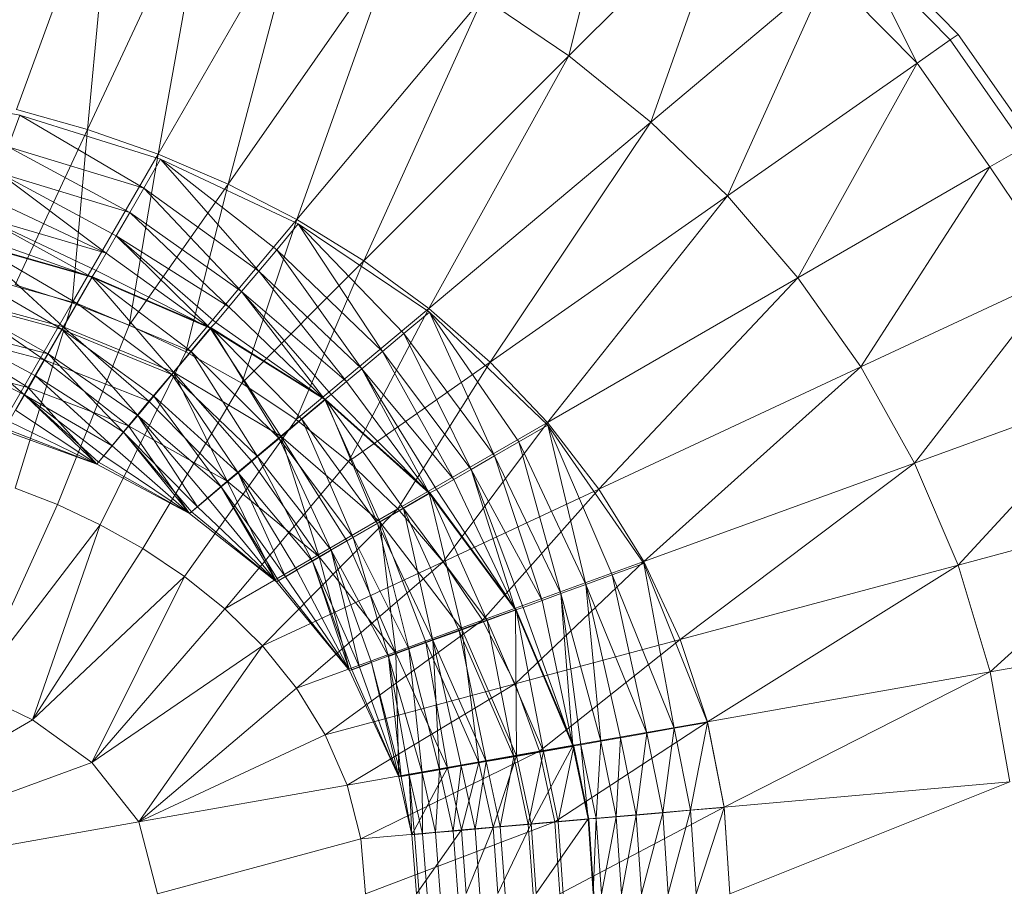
# Model space of a CAD drawing. Header units: metres. Extents: x 397.7 to 427.5, y 12.7 to 28.4.
# Tile 76 of 138: x 408.099 to 408.219, y 26.311 to 26.418. Entities that reach past the tile are written whole.
import ezdxf

# ---------------------------------------------------------------- set-up
doc = ezdxf.new("R2010")
doc.units = ezdxf.units.M
doc.layers.add('A-DETL-____-MBND', color=7, linetype='Continuous', lineweight=18)

# ---------------------------------------------------------------- blocks, each defined once
blk = doc.blocks.new('Family - Inodor P3-156643-06_CLI_AIGUA_P3')
at = {"layer": 'A-DETL-____-MBND', "color": 253, "true_color": 0xaaaaaa}
for p, q in [((0.61336, 0.30232), (0.62027, 0.3302)), ((0.55786, 0.32879), (0.54583, 0.29575)), ((0.55451, 0.29333), (0.55786, 0.32879)), ((0.5694, 0.32526), (0.55451, 0.29333)), ((0.56314, 0.29031), (0.5694, 0.32526)), ((0.63337, 0.32233), (0.61336, 0.30232)), ((0.62337, 0.29424), (0.63337, 0.32233)), ((0.58079, 0.32087), (0.56314, 0.29031)), ((0.57169, 0.28666), (0.58079, 0.32087)), ((0.59196, 0.31561), (0.57169, 0.28666)), ((0.5801, 0.28232), (0.59196, 0.31561)), ((0.65998, 0.30427), (0.64884, 0.31562)), ((0.64884, 0.31562), (0.65593, 0.30143)), ((0.64975, 0.31638), (0.66095, 0.30494)), ((0.64505, 0.31244), (0.62337, 0.29424)), ((0.63275, 0.2852), (0.64505, 0.31244)), ((0.65593, 0.30143), (0.64505, 0.31244)), ((0.60285, 0.30944), (0.5801, 0.28232)), ((0.58831, 0.27727), (0.60285, 0.30944)), ((0.61336, 0.30232), (0.60285, 0.30944)), ((0.66095, 0.30494), (0.65998, 0.30427)), ((0.66095, 0.30494), (0.67013, 0.29181)), ((0.65998, 0.30427), (0.65593, 0.30143)), ((0.6691, 0.29122), (0.65998, 0.30427)), ((0.61336, 0.30232), (0.58831, 0.27727)), ((0.59623, 0.27147), (0.61336, 0.30232)), ((0.62337, 0.29424), (0.61336, 0.30232)), ((0.65593, 0.30143), (0.63275, 0.2852)), ((0.64137, 0.27521), (0.65593, 0.30143)), ((0.66482, 0.28875), (0.65593, 0.30143)), ((0.54623, 0.29507), (0.52893, 0.29818)), ((0.54623, 0.29507), (0.54482, 0.29122)), ((0.54482, 0.29122), (0.54623, 0.29507)), ((0.55451, 0.29333), (0.54583, 0.29575)), ((0.56138, 0.28614), (0.54623, 0.29507)), ((0.56343, 0.28969), (0.54623, 0.29507)), ((0.56138, 0.28614), (0.54623, 0.29507)), ((0.62337, 0.29424), (0.59623, 0.27147)), ((0.60374, 0.26489), (0.62337, 0.29424)), ((0.63275, 0.2852), (0.62337, 0.29424)), ((0.55451, 0.29333), (0.54567, 0.27436)), ((0.55265, 0.27214), (0.55451, 0.29333)), ((0.56314, 0.29031), (0.55451, 0.29333)), ((0.56138, 0.28614), (0.54482, 0.29122)), ((0.55967, 0.28318), (0.54482, 0.29122)), ((0.56138, 0.28614), (0.54482, 0.29122)), ((0.55967, 0.28318), (0.54482, 0.29122)), ((0.56314, 0.29031), (0.55265, 0.27214)), ((0.55962, 0.26942), (0.56314, 0.29031)), ((0.57169, 0.28666), (0.56314, 0.29031)), ((0.6691, 0.29122), (0.66482, 0.28875)), ((0.56343, 0.28969), (0.56138, 0.28614)), ((0.56138, 0.28614), (0.56343, 0.28969)), ((0.57545, 0.27602), (0.56343, 0.28969)), ((0.58028, 0.28178), (0.56343, 0.28969)), ((0.57765, 0.27864), (0.56343, 0.28969)), ((0.57765, 0.27864), (0.56343, 0.28969)), ((0.57545, 0.27602), (0.56343, 0.28969)), ((0.55967, 0.28318), (0.54366, 0.28801)), ((0.55681, 0.27823), (0.54366, 0.28801)), ((0.55967, 0.28318), (0.54366, 0.28801)), ((0.55803, 0.28034), (0.54366, 0.28801)), ((0.55803, 0.28034), (0.54366, 0.28801)), ((0.55681, 0.27823), (0.54366, 0.28801)), ((0.66482, 0.28875), (0.64137, 0.27521)), ((0.64904, 0.26431), (0.66482, 0.28875)), ((0.67355, 0.27574), (0.66482, 0.28875)), ((0.57169, 0.28666), (0.55962, 0.26942)), ((0.56654, 0.26617), (0.57169, 0.28666)), ((0.5801, 0.28232), (0.57169, 0.28666)), ((0.56138, 0.28614), (0.55967, 0.28318)), ((0.55967, 0.28318), (0.56138, 0.28614)), ((0.57545, 0.27602), (0.56138, 0.28614)), ((0.57334, 0.27351), (0.56138, 0.28614)), ((0.57545, 0.27602), (0.56138, 0.28614)), ((0.57334, 0.27351), (0.56138, 0.28614)), ((0.55681, 0.27823), (0.54253, 0.28492)), ((0.55681, 0.27823), (0.54253, 0.28492)), ((0.63275, 0.2852), (0.60374, 0.26489)), ((0.61073, 0.25752), (0.63275, 0.2852)), ((0.64137, 0.27521), (0.63275, 0.2852)), ((0.55967, 0.28318), (0.55803, 0.28034)), ((0.55803, 0.28034), (0.55967, 0.28318)), ((0.57334, 0.27351), (0.55967, 0.28318)), ((0.57178, 0.27164), (0.55967, 0.28318)), ((0.57334, 0.27351), (0.55967, 0.28318)), ((0.57178, 0.27164), (0.55967, 0.28318)), ((0.55681, 0.27823), (0.5417, 0.28263)), ((0.55504, 0.27527), (0.5417, 0.28263)), ((0.55681, 0.27823), (0.5417, 0.28263)), ((0.55558, 0.27611), (0.5417, 0.28263)), ((0.55558, 0.27611), (0.5417, 0.28263)), ((0.55504, 0.27527), (0.5417, 0.28263)), ((0.5801, 0.28232), (0.56654, 0.26617)), ((0.57337, 0.26233), (0.5801, 0.28232)), ((0.58028, 0.28178), (0.57765, 0.27864)), ((0.57765, 0.27864), (0.58028, 0.28178)), ((0.58831, 0.27727), (0.5801, 0.28232)), ((0.59057, 0.26619), (0.58028, 0.28178)), ((0.59633, 0.27102), (0.58028, 0.28178)), ((0.59319, 0.26839), (0.58028, 0.28178)), ((0.59319, 0.26839), (0.58028, 0.28178)), ((0.59057, 0.26619), (0.58028, 0.28178)), ((0.55504, 0.27527), (0.54047, 0.27941)), ((0.55504, 0.27527), (0.54047, 0.27941)), ((0.55155, 0.26923), (0.54047, 0.27941)), ((0.55155, 0.26923), (0.54047, 0.27941)), ((0.55325, 0.27206), (0.54056, 0.27948)), ((0.55513, 0.27532), (0.54056, 0.27948)), ((0.55325, 0.27206), (0.54056, 0.27948)), ((0.55504, 0.27527), (0.54086, 0.28033)), ((0.55504, 0.27527), (0.54086, 0.28033)), ((0.55803, 0.28034), (0.55681, 0.27823)), ((0.55681, 0.27823), (0.55803, 0.28034)), ((0.57178, 0.27164), (0.55803, 0.28034)), ((0.56951, 0.26903), (0.55803, 0.28034)), ((0.57178, 0.27164), (0.55803, 0.28034)), ((0.5702, 0.26976), (0.55803, 0.28034)), ((0.5702, 0.26976), (0.55803, 0.28034)), ((0.56951, 0.26903), (0.55803, 0.28034)), ((0.55681, 0.27823), (0.55558, 0.27611)), ((0.55558, 0.27611), (0.55681, 0.27823)), ((0.56951, 0.26903), (0.55681, 0.27823)), ((0.56951, 0.26903), (0.55681, 0.27823)), ((0.57765, 0.27864), (0.57545, 0.27602)), ((0.57545, 0.27602), (0.57765, 0.27864)), ((0.59057, 0.26619), (0.57765, 0.27864)), ((0.58806, 0.26408), (0.57765, 0.27864)), ((0.59057, 0.26619), (0.57765, 0.27864)), ((0.58806, 0.26408), (0.57765, 0.27864)), ((0.58831, 0.27727), (0.57337, 0.26233)), ((0.58003, 0.25788), (0.58831, 0.27727)), ((0.59623, 0.27147), (0.58831, 0.27727)), ((0.55325, 0.27206), (0.53927, 0.27593)), ((0.55142, 0.26889), (0.53927, 0.27593)), ((0.55325, 0.27206), (0.53927, 0.27593)), ((0.55142, 0.26889), (0.53927, 0.27593)), ((0.55558, 0.27611), (0.55504, 0.27527)), ((0.55504, 0.27527), (0.55558, 0.27611)), ((0.56951, 0.26903), (0.55558, 0.27611)), ((0.56951, 0.26903), (0.55558, 0.27611)), ((0.57545, 0.27602), (0.57334, 0.27351)), ((0.57334, 0.27351), (0.57545, 0.27602)), ((0.58806, 0.26408), (0.57545, 0.27602)), ((0.58619, 0.26252), (0.57545, 0.27602)), ((0.58806, 0.26408), (0.57545, 0.27602)), ((0.58619, 0.26252), (0.57545, 0.27602)), ((0.67355, 0.27574), (0.64904, 0.26431)), ((0.67355, 0.27574), (0.65562, 0.25257)), ((0.55504, 0.27527), (0.55155, 0.26923)), ((0.55155, 0.26923), (0.55504, 0.27527)), ((0.55513, 0.27532), (0.55325, 0.27206)), ((0.55325, 0.27206), (0.55513, 0.27532)), ((0.56951, 0.26903), (0.55504, 0.27527)), ((0.56503, 0.26369), (0.55504, 0.27527)), ((0.56951, 0.26903), (0.55504, 0.27527)), ((0.56503, 0.26369), (0.55504, 0.27527)), ((0.5672, 0.26618), (0.55513, 0.27532)), ((0.56962, 0.26907), (0.55513, 0.27532)), ((0.5672, 0.26618), (0.55513, 0.27532)), ((0.64137, 0.27521), (0.61073, 0.25752)), ((0.61704, 0.24938), (0.64137, 0.27521)), ((0.64904, 0.26431), (0.64137, 0.27521)), ((0.55265, 0.27214), (0.54567, 0.27436)), ((0.57334, 0.27351), (0.57178, 0.27164)), ((0.57178, 0.27164), (0.57334, 0.27351)), ((0.58619, 0.26252), (0.57334, 0.27351)), ((0.58351, 0.26034), (0.57334, 0.27351)), ((0.58619, 0.26252), (0.57334, 0.27351)), ((0.58431, 0.26094), (0.57334, 0.27351)), ((0.58431, 0.26094), (0.57334, 0.27351)), ((0.58351, 0.26034), (0.57334, 0.27351)), ((0.55142, 0.26889), (0.53802, 0.2725)), ((0.5497, 0.26592), (0.53802, 0.2725)), ((0.55142, 0.26889), (0.53802, 0.2725)), ((0.5497, 0.26592), (0.53802, 0.2725)), ((0.55155, 0.26923), (0.53808, 0.27285)), ((0.55155, 0.26923), (0.53808, 0.27285)), ((0.54921, 0.26518), (0.53808, 0.27285)), ((0.54921, 0.26518), (0.53808, 0.27285)), ((0.55265, 0.27214), (0.54056, 0.25119)), ((0.54568, 0.24951), (0.55265, 0.27214)), ((0.55325, 0.27206), (0.55142, 0.26889)), ((0.55142, 0.26889), (0.55325, 0.27206)), ((0.55962, 0.26942), (0.55265, 0.27214)), ((0.5672, 0.26618), (0.55325, 0.27206)), ((0.56484, 0.26338), (0.55325, 0.27206)), ((0.5672, 0.26618), (0.55325, 0.27206)), ((0.56484, 0.26338), (0.55325, 0.27206)), ((0.57178, 0.27164), (0.5702, 0.26976)), ((0.5702, 0.26976), (0.57178, 0.27164)), ((0.58351, 0.26034), (0.57178, 0.27164)), ((0.58351, 0.26034), (0.57178, 0.27164)), ((0.59623, 0.27147), (0.58003, 0.25788)), ((0.58644, 0.25277), (0.59623, 0.27147)), ((0.59633, 0.27102), (0.59319, 0.26839)), ((0.59319, 0.26839), (0.59633, 0.27102)), ((0.60374, 0.26489), (0.59623, 0.27147)), ((0.60426, 0.25343), (0.59633, 0.27102)), ((0.61078, 0.25718), (0.59633, 0.27102)), ((0.60723, 0.25514), (0.59633, 0.27102)), ((0.60723, 0.25514), (0.59633, 0.27102)), ((0.60426, 0.25343), (0.59633, 0.27102)), ((0.5702, 0.26976), (0.56951, 0.26903)), ((0.56951, 0.26903), (0.5702, 0.26976)), ((0.58351, 0.26034), (0.5702, 0.26976)), ((0.58351, 0.26034), (0.5702, 0.26976)), ((0.54921, 0.26518), (0.53648, 0.26846)), ((0.54921, 0.26518), (0.53648, 0.26846)), ((0.54726, 0.26181), (0.53648, 0.26846)), ((0.54726, 0.26181), (0.53648, 0.26846)), ((0.5497, 0.26592), (0.53684, 0.26927)), ((0.54681, 0.26091), (0.53684, 0.26927)), ((0.5497, 0.26592), (0.53684, 0.26927)), ((0.54815, 0.26323), (0.53684, 0.26927)), ((0.54815, 0.26323), (0.53684, 0.26927)), ((0.54681, 0.26091), (0.53684, 0.26927)), ((0.55155, 0.26923), (0.54921, 0.26518)), ((0.54921, 0.26518), (0.55155, 0.26923)), ((0.55142, 0.26889), (0.5497, 0.26592)), ((0.5497, 0.26592), (0.55142, 0.26889)), ((0.55086, 0.24748), (0.55962, 0.26942)), ((0.56484, 0.26338), (0.55142, 0.26889)), ((0.56065, 0.25837), (0.55142, 0.26889)), ((0.56484, 0.26338), (0.55142, 0.26889)), ((0.56264, 0.26075), (0.55142, 0.26889)), ((0.56264, 0.26075), (0.55142, 0.26889)), ((0.56065, 0.25837), (0.55142, 0.26889)), ((0.56503, 0.26369), (0.55155, 0.26923)), ((0.56202, 0.26011), (0.55155, 0.26923)), ((0.56503, 0.26369), (0.55155, 0.26923)), ((0.56202, 0.26011), (0.55155, 0.26923)), ((0.56654, 0.26617), (0.55962, 0.26942)), ((0.56951, 0.26903), (0.56503, 0.26369)), ((0.56503, 0.26369), (0.56951, 0.26903)), ((0.56962, 0.26907), (0.5672, 0.26618)), ((0.5672, 0.26618), (0.56962, 0.26907)), ((0.58351, 0.26034), (0.56951, 0.26903)), ((0.57816, 0.25585), (0.56951, 0.26903)), ((0.58351, 0.26034), (0.56951, 0.26903)), ((0.57816, 0.25585), (0.56951, 0.26903)), ((0.57793, 0.25558), (0.56962, 0.26907)), ((0.58362, 0.26035), (0.56962, 0.26907)), ((0.58073, 0.25793), (0.56962, 0.26907)), ((0.58073, 0.25793), (0.56962, 0.26907)), ((0.57793, 0.25558), (0.56962, 0.26907)), ((0.59319, 0.26839), (0.59057, 0.26619)), ((0.59057, 0.26619), (0.59319, 0.26839)), ((0.60426, 0.25343), (0.59319, 0.26839)), ((0.60142, 0.25179), (0.59319, 0.26839)), ((0.60426, 0.25343), (0.59319, 0.26839)), ((0.60142, 0.25179), (0.59319, 0.26839)), ((0.54681, 0.26091), (0.53578, 0.26636)), ((0.54681, 0.26091), (0.53578, 0.26636)), ((0.55607, 0.24503), (0.56654, 0.26617)), ((0.5672, 0.26618), (0.56484, 0.26338)), ((0.56484, 0.26338), (0.5672, 0.26618)), ((0.57337, 0.26233), (0.56654, 0.26617)), ((0.57793, 0.25558), (0.5672, 0.26618)), ((0.5753, 0.25337), (0.5672, 0.26618)), ((0.57793, 0.25558), (0.5672, 0.26618)), ((0.5753, 0.25337), (0.5672, 0.26618)), ((0.59057, 0.26619), (0.58806, 0.26408)), ((0.58806, 0.26408), (0.59057, 0.26619)), ((0.60142, 0.25179), (0.59057, 0.26619)), ((0.59931, 0.25057), (0.59057, 0.26619)), ((0.60142, 0.25179), (0.59057, 0.26619)), ((0.59931, 0.25057), (0.59057, 0.26619)), ((0.54921, 0.26518), (0.54726, 0.26181)), ((0.54726, 0.26181), (0.54921, 0.26518)), ((0.5497, 0.26592), (0.54815, 0.26323)), ((0.54815, 0.26323), (0.5497, 0.26592)), ((0.56202, 0.26011), (0.54921, 0.26518)), ((0.55952, 0.25712), (0.54921, 0.26518)), ((0.56202, 0.26011), (0.54921, 0.26518)), ((0.55952, 0.25712), (0.54921, 0.26518)), ((0.56065, 0.25837), (0.5497, 0.26592)), ((0.55892, 0.25632), (0.5497, 0.26592)), ((0.56065, 0.25837), (0.5497, 0.26592)), ((0.55892, 0.25632), (0.5497, 0.26592)), ((0.60374, 0.26489), (0.58644, 0.25277)), ((0.59247, 0.24698), (0.60374, 0.26489)), ((0.61073, 0.25752), (0.60374, 0.26489)), ((0.54726, 0.26181), (0.53515, 0.2648)), ((0.54726, 0.26181), (0.53515, 0.2648)), ((0.53515, 0.2648), (0.54726, 0.26181)), ((0.56503, 0.26369), (0.56202, 0.26011)), ((0.56202, 0.26011), (0.56503, 0.26369)), ((0.57816, 0.25585), (0.56503, 0.26369)), ((0.5716, 0.25035), (0.56503, 0.26369)), ((0.57816, 0.25585), (0.56503, 0.26369)), ((0.57458, 0.25285), (0.56503, 0.26369)), ((0.57458, 0.25285), (0.56503, 0.26369)), ((0.5716, 0.25035), (0.56503, 0.26369)), ((0.58806, 0.26408), (0.58619, 0.26252)), ((0.58619, 0.26252), (0.58806, 0.26408)), ((0.59931, 0.25057), (0.58806, 0.26408)), ((0.5963, 0.24889), (0.58806, 0.26408)), ((0.59931, 0.25057), (0.58806, 0.26408)), ((0.59719, 0.24934), (0.58806, 0.26408)), ((0.59719, 0.24934), (0.58806, 0.26408)), ((0.5963, 0.24889), (0.58806, 0.26408)), ((0.64904, 0.26431), (0.61704, 0.24938)), ((0.62251, 0.24052), (0.64904, 0.26431)), ((0.65562, 0.25257), (0.64904, 0.26431)), ((0.54815, 0.26323), (0.54681, 0.26091)), ((0.54681, 0.26091), (0.54815, 0.26323)), ((0.55892, 0.25632), (0.54815, 0.26323)), ((0.55753, 0.25466), (0.54815, 0.26323)), ((0.55892, 0.25632), (0.54815, 0.26323)), ((0.55753, 0.25466), (0.54815, 0.26323)), ((0.56484, 0.26338), (0.56264, 0.26075)), ((0.56264, 0.26075), (0.56484, 0.26338)), ((0.5753, 0.25337), (0.56484, 0.26338)), ((0.57292, 0.25138), (0.56484, 0.26338)), ((0.5753, 0.25337), (0.56484, 0.26338)), ((0.57292, 0.25138), (0.56484, 0.26338)), ((0.58619, 0.26252), (0.58431, 0.26094)), ((0.58431, 0.26094), (0.58619, 0.26252)), ((0.5963, 0.24889), (0.58619, 0.26252)), ((0.5963, 0.24889), (0.58619, 0.26252)), ((0.54726, 0.26181), (0.54428, 0.25653)), ((0.54428, 0.25653), (0.54726, 0.26181)), ((0.55952, 0.25712), (0.54726, 0.26181)), ((0.55567, 0.25244), (0.54726, 0.26181)), ((0.55567, 0.25244), (0.54726, 0.26181)), ((0.55952, 0.25712), (0.54726, 0.26181)), ((0.54726, 0.26181), (0.55952, 0.25712)), ((0.56126, 0.24213), (0.57337, 0.26233)), ((0.58003, 0.25788), (0.57337, 0.26233)), ((0.68099, 0.2618), (0.65562, 0.25257)), ((0.68099, 0.2618), (0.66094, 0.2401)), ((0.54681, 0.26091), (0.54573, 0.25903)), ((0.54573, 0.25903), (0.54681, 0.26091)), ((0.55753, 0.25466), (0.54681, 0.26091)), ((0.55567, 0.25244), (0.54681, 0.26091)), ((0.55753, 0.25466), (0.54681, 0.26091)), ((0.5565, 0.25343), (0.54681, 0.26091)), ((0.5565, 0.25343), (0.54681, 0.26091)), ((0.55587, 0.25268), (0.54681, 0.26091)), ((0.55587, 0.25268), (0.54681, 0.26091)), ((0.55567, 0.25244), (0.54681, 0.26091)), ((0.56202, 0.26011), (0.55952, 0.25712)), ((0.55952, 0.25712), (0.56202, 0.26011)), ((0.56264, 0.26075), (0.56065, 0.25837)), ((0.56065, 0.25837), (0.56264, 0.26075)), ((0.5716, 0.25035), (0.56202, 0.26011)), ((0.5716, 0.25035), (0.56202, 0.26011)), ((0.57292, 0.25138), (0.56264, 0.26075)), ((0.57087, 0.24966), (0.56264, 0.26075)), ((0.57292, 0.25138), (0.56264, 0.26075)), ((0.57087, 0.24966), (0.56264, 0.26075)), ((0.58351, 0.26034), (0.57816, 0.25585)), ((0.57816, 0.25585), (0.58351, 0.26034)), ((0.58362, 0.26035), (0.58073, 0.25793)), ((0.58073, 0.25793), (0.58362, 0.26035)), ((0.58431, 0.26094), (0.58351, 0.26034)), ((0.58351, 0.26034), (0.58431, 0.26094)), ((0.5963, 0.24889), (0.58351, 0.26034)), ((0.59025, 0.2454), (0.58351, 0.26034)), ((0.5963, 0.24889), (0.58351, 0.26034)), ((0.59025, 0.2454), (0.58351, 0.26034)), ((0.58997, 0.24517), (0.58362, 0.26035)), ((0.59641, 0.24889), (0.58362, 0.26035)), ((0.59314, 0.247), (0.58362, 0.26035)), ((0.59314, 0.247), (0.58362, 0.26035)), ((0.58997, 0.24517), (0.58362, 0.26035)), ((0.5963, 0.24889), (0.58431, 0.26094)), ((0.5963, 0.24889), (0.58431, 0.26094)), ((0.55567, 0.25244), (0.54573, 0.25903)), ((0.55567, 0.25244), (0.54573, 0.25903)), ((0.55567, 0.25244), (0.54493, 0.25765)), ((0.55567, 0.25244), (0.54493, 0.25765)), ((0.56065, 0.25837), (0.55892, 0.25632)), ((0.55892, 0.25632), (0.56065, 0.25837)), ((0.57087, 0.24966), (0.56065, 0.25837)), ((0.56798, 0.24723), (0.56065, 0.25837)), ((0.57087, 0.24966), (0.56065, 0.25837)), ((0.56921, 0.24826), (0.56065, 0.25837)), ((0.56921, 0.24826), (0.56065, 0.25837)), ((0.56798, 0.24723), (0.56065, 0.25837)), ((0.56637, 0.23872), (0.58003, 0.25788)), ((0.58073, 0.25793), (0.57793, 0.25558)), ((0.57793, 0.25558), (0.58073, 0.25793)), ((0.58644, 0.25277), (0.58003, 0.25788)), ((0.58997, 0.24517), (0.58073, 0.25793)), ((0.587, 0.24346), (0.58073, 0.25793)), ((0.58997, 0.24517), (0.58073, 0.25793)), ((0.587, 0.24346), (0.58073, 0.25793)), ((0.55567, 0.25244), (0.54428, 0.25653)), ((0.54428, 0.25653), (0.55567, 0.25244)), ((0.55567, 0.25244), (0.54428, 0.25653)), ((0.55567, 0.25244), (0.54428, 0.25653)), ((0.55567, 0.25244), (0.54444, 0.2568)), ((0.55567, 0.25244), (0.54444, 0.2568)), ((0.55952, 0.25712), (0.55567, 0.25244)), ((0.55567, 0.25244), (0.55952, 0.25712)), ((0.56699, 0.2464), (0.55952, 0.25712)), ((0.5716, 0.25035), (0.55952, 0.25712)), ((0.56699, 0.2464), (0.55952, 0.25712)), ((0.55952, 0.25712), (0.5716, 0.25035)), ((0.5716, 0.25035), (0.55952, 0.25712)), ((0.61073, 0.25752), (0.59247, 0.24698)), ((0.59798, 0.24049), (0.61073, 0.25752)), ((0.61078, 0.25718), (0.60723, 0.25514)), ((0.60723, 0.25514), (0.61078, 0.25718)), ((0.61704, 0.24938), (0.61073, 0.25752)), ((0.61545, 0.23773), (0.61078, 0.25718)), ((0.62252, 0.24029), (0.61078, 0.25718)), ((0.61867, 0.2389), (0.61078, 0.25718)), ((0.61867, 0.2389), (0.61078, 0.25718)), ((0.61545, 0.23773), (0.61078, 0.25718)), ((0.55892, 0.25632), (0.55753, 0.25466)), ((0.55753, 0.25466), (0.55892, 0.25632)), ((0.56798, 0.24723), (0.55892, 0.25632)), ((0.56699, 0.2464), (0.55892, 0.25632)), ((0.56798, 0.24723), (0.55892, 0.25632)), ((0.56723, 0.24661), (0.55892, 0.25632)), ((0.56723, 0.24661), (0.55892, 0.25632)), ((0.56699, 0.2464), (0.55892, 0.25632)), ((0.57816, 0.25585), (0.57458, 0.25285)), ((0.57458, 0.25285), (0.57816, 0.25585)), ((0.57793, 0.25558), (0.5753, 0.25337)), ((0.5753, 0.25337), (0.57793, 0.25558)), ((0.587, 0.24346), (0.57793, 0.25558)), ((0.58432, 0.24191), (0.57793, 0.25558)), ((0.587, 0.24346), (0.57793, 0.25558)), ((0.58432, 0.24191), (0.57793, 0.25558)), ((0.59025, 0.2454), (0.57816, 0.25585)), ((0.58284, 0.24112), (0.57816, 0.25585)), ((0.59025, 0.2454), (0.57816, 0.25585)), ((0.58621, 0.24306), (0.57816, 0.25585)), ((0.58621, 0.24306), (0.57816, 0.25585)), ((0.58284, 0.24112), (0.57816, 0.25585)), ((0.55753, 0.25466), (0.5565, 0.25343)), ((0.5565, 0.25343), (0.55753, 0.25466)), ((0.56699, 0.2464), (0.55753, 0.25466)), ((0.56699, 0.2464), (0.55753, 0.25466)), ((0.60723, 0.25514), (0.60426, 0.25343)), ((0.60426, 0.25343), (0.60723, 0.25514)), ((0.61545, 0.23773), (0.60723, 0.25514)), ((0.61237, 0.23661), (0.60723, 0.25514)), ((0.61545, 0.23773), (0.60723, 0.25514)), ((0.61237, 0.23661), (0.60723, 0.25514)), ((0.5565, 0.25343), (0.55587, 0.25268)), ((0.55587, 0.25268), (0.5565, 0.25343)), ((0.56699, 0.2464), (0.5565, 0.25343)), ((0.56699, 0.2464), (0.5565, 0.25343)), ((0.57458, 0.25285), (0.5716, 0.25035)), ((0.5716, 0.25035), (0.57458, 0.25285)), ((0.5753, 0.25337), (0.57292, 0.25138)), ((0.57292, 0.25138), (0.5753, 0.25337)), ((0.58284, 0.24112), (0.57458, 0.25285)), ((0.58284, 0.24112), (0.57458, 0.25285)), ((0.58432, 0.24191), (0.5753, 0.25337)), ((0.582, 0.24057), (0.5753, 0.25337)), ((0.58432, 0.24191), (0.5753, 0.25337)), ((0.582, 0.24057), (0.5753, 0.25337)), ((0.60426, 0.25343), (0.60142, 0.25179)), ((0.60142, 0.25179), (0.60426, 0.25343)), ((0.61237, 0.23661), (0.60426, 0.25343)), ((0.61008, 0.23577), (0.60426, 0.25343)), ((0.61237, 0.23661), (0.60426, 0.25343)), ((0.61008, 0.23577), (0.60426, 0.25343)), ((0.55587, 0.25268), (0.55567, 0.25244)), ((0.55567, 0.25244), (0.55587, 0.25268)), ((0.55567, 0.25244), (0.56699, 0.2464)), ((0.56699, 0.2464), (0.55567, 0.25244)), ((0.56699, 0.2464), (0.55567, 0.25244)), ((0.56699, 0.2464), (0.55567, 0.25244)), ((0.56699, 0.2464), (0.55587, 0.25268)), ((0.56699, 0.2464), (0.55587, 0.25268)), ((0.5713, 0.23475), (0.58644, 0.25277)), ((0.59247, 0.24698), (0.58644, 0.25277)), ((0.60142, 0.25179), (0.59931, 0.25057)), ((0.59931, 0.25057), (0.60142, 0.25179)), ((0.61008, 0.23577), (0.60142, 0.25179)), ((0.60682, 0.23464), (0.60142, 0.25179)), ((0.61008, 0.23577), (0.60142, 0.25179)), ((0.60778, 0.23493), (0.60142, 0.25179)), ((0.60778, 0.23493), (0.60142, 0.25179)), ((0.60682, 0.23464), (0.60142, 0.25179)), ((0.65562, 0.25257), (0.62251, 0.24052)), ((0.65562, 0.25257), (0.62697, 0.231)), ((0.66094, 0.2401), (0.65562, 0.25257)), ((0.57292, 0.25138), (0.57087, 0.24966)), ((0.57087, 0.24966), (0.57292, 0.25138)), ((0.582, 0.24057), (0.57292, 0.25138)), ((0.57873, 0.23868), (0.57292, 0.25138)), ((0.582, 0.24057), (0.57292, 0.25138)), ((0.58012, 0.23948), (0.57292, 0.25138)), ((0.58012, 0.23948), (0.57292, 0.25138)), ((0.57873, 0.23868), (0.57292, 0.25138)), ((0.59931, 0.25057), (0.59719, 0.24934)), ((0.59719, 0.24934), (0.59931, 0.25057)), ((0.60682, 0.23464), (0.59931, 0.25057)), ((0.60682, 0.23464), (0.59931, 0.25057)), ((0.55086, 0.24748), (0.54568, 0.24951)), ((0.5716, 0.25035), (0.56699, 0.2464)), ((0.56699, 0.2464), (0.5716, 0.25035)), ((0.57087, 0.24966), (0.56921, 0.24826)), ((0.56921, 0.24826), (0.57087, 0.24966)), ((0.57873, 0.23868), (0.57087, 0.24966)), ((0.57761, 0.23804), (0.57087, 0.24966)), ((0.57873, 0.23868), (0.57087, 0.24966)), ((0.57788, 0.23819), (0.57087, 0.24966)), ((0.57788, 0.23819), (0.57087, 0.24966)), ((0.57761, 0.23804), (0.57087, 0.24966)), ((0.57761, 0.23804), (0.5716, 0.25035)), ((0.58284, 0.24112), (0.5716, 0.25035)), ((0.57761, 0.23804), (0.5716, 0.25035)), ((0.5716, 0.25035), (0.58284, 0.24112)), ((0.58284, 0.24112), (0.5716, 0.25035)), ((0.59719, 0.24934), (0.5963, 0.24889)), ((0.5963, 0.24889), (0.59719, 0.24934)), ((0.60682, 0.23464), (0.59719, 0.24934)), ((0.60682, 0.23464), (0.59719, 0.24934)), ((0.61704, 0.24938), (0.59798, 0.24049)), ((0.60281, 0.23335), (0.61704, 0.24938)), ((0.62251, 0.24052), (0.61704, 0.24938)), ((0.56921, 0.24826), (0.56798, 0.24723)), ((0.56798, 0.24723), (0.56921, 0.24826)), ((0.57761, 0.23804), (0.56921, 0.24826)), ((0.57761, 0.23804), (0.56921, 0.24826)), ((0.5963, 0.24889), (0.59025, 0.2454)), ((0.59025, 0.2454), (0.5963, 0.24889)), ((0.59641, 0.24889), (0.59314, 0.247)), ((0.59314, 0.247), (0.59641, 0.24889)), ((0.60682, 0.23464), (0.5963, 0.24889)), ((0.60026, 0.23226), (0.5963, 0.24889)), ((0.60682, 0.23464), (0.5963, 0.24889)), ((0.60026, 0.23226), (0.5963, 0.24889)), ((0.60338, 0.23333), (0.59641, 0.24889)), ((0.60693, 0.23462), (0.59641, 0.24889)), ((0.60338, 0.23333), (0.59641, 0.24889)), ((0.55086, 0.24748), (0.54048, 0.22469)), ((0.55607, 0.24503), (0.55086, 0.24748)), ((0.56798, 0.24723), (0.56723, 0.24661)), ((0.56723, 0.24661), (0.56798, 0.24723)), ((0.57761, 0.23804), (0.56798, 0.24723)), ((0.57761, 0.23804), (0.56798, 0.24723)), ((0.59247, 0.24698), (0.5713, 0.23475)), ((0.57592, 0.23021), (0.59247, 0.24698)), ((0.59314, 0.247), (0.58997, 0.24517)), ((0.58997, 0.24517), (0.59314, 0.247)), ((0.59798, 0.24049), (0.59247, 0.24698)), ((0.60338, 0.23333), (0.59314, 0.247)), ((0.59672, 0.23091), (0.59314, 0.247)), ((0.60338, 0.23333), (0.59314, 0.247)), ((0.59995, 0.23208), (0.59314, 0.247)), ((0.59995, 0.23208), (0.59314, 0.247)), ((0.59672, 0.23091), (0.59314, 0.247)), ((0.68697, 0.24708), (0.66094, 0.2401)), ((0.68697, 0.24708), (0.66485, 0.22705)), ((0.56723, 0.24661), (0.56699, 0.2464)), ((0.56699, 0.2464), (0.56723, 0.24661)), ((0.56699, 0.2464), (0.57761, 0.23804)), ((0.57761, 0.23804), (0.56699, 0.2464)), ((0.56699, 0.2464), (0.57761, 0.23804)), ((0.57761, 0.23804), (0.56699, 0.2464)), ((0.57761, 0.23804), (0.56723, 0.24661)), ((0.57761, 0.23804), (0.56723, 0.24661)), ((0.55607, 0.24503), (0.54048, 0.22469)), ((0.54779, 0.22118), (0.55607, 0.24503)), ((0.56126, 0.24213), (0.55607, 0.24503)), ((0.59025, 0.2454), (0.58621, 0.24306)), ((0.58621, 0.24306), (0.59025, 0.2454)), ((0.58997, 0.24517), (0.587, 0.24346)), ((0.587, 0.24346), (0.58997, 0.24517)), ((0.59672, 0.23091), (0.58997, 0.24517)), ((0.59381, 0.22985), (0.58997, 0.24517)), ((0.59672, 0.23091), (0.58997, 0.24517)), ((0.59381, 0.22985), (0.58997, 0.24517)), ((0.60026, 0.23226), (0.59025, 0.2454)), ((0.59221, 0.22933), (0.59025, 0.2454)), ((0.60026, 0.23226), (0.59025, 0.2454)), ((0.59587, 0.23066), (0.59025, 0.2454)), ((0.59587, 0.23066), (0.59025, 0.2454)), ((0.59221, 0.22933), (0.59025, 0.2454)), ((0.587, 0.24346), (0.58432, 0.24191)), ((0.58432, 0.24191), (0.587, 0.24346)), ((0.59381, 0.22985), (0.587, 0.24346)), ((0.5913, 0.22893), (0.587, 0.24346)), ((0.59381, 0.22985), (0.587, 0.24346)), ((0.5913, 0.22893), (0.587, 0.24346)), ((0.56126, 0.24213), (0.54779, 0.22118)), ((0.56637, 0.23872), (0.56126, 0.24213)), ((0.58621, 0.24306), (0.58284, 0.24112)), ((0.58284, 0.24112), (0.58621, 0.24306)), ((0.59221, 0.22933), (0.58621, 0.24306)), ((0.59221, 0.22933), (0.58621, 0.24306)), ((0.58284, 0.24112), (0.57761, 0.23804)), ((0.57761, 0.23804), (0.58284, 0.24112)), ((0.58432, 0.24191), (0.582, 0.24057)), ((0.582, 0.24057), (0.58432, 0.24191)), ((0.58653, 0.2272), (0.58284, 0.24112)), ((0.59221, 0.22933), (0.58284, 0.24112)), ((0.58653, 0.2272), (0.58284, 0.24112)), ((0.58284, 0.24112), (0.59221, 0.22933)), ((0.59221, 0.22933), (0.58284, 0.24112)), ((0.5913, 0.22893), (0.58432, 0.24191)), ((0.58775, 0.22764), (0.58432, 0.24191)), ((0.58925, 0.22819), (0.58432, 0.24191)), ((0.5913, 0.22893), (0.58432, 0.24191)), ((0.58925, 0.22819), (0.58432, 0.24191)), ((0.58775, 0.22764), (0.58432, 0.24191)), ((0.59798, 0.24049), (0.57592, 0.23021)), ((0.58007, 0.22507), (0.59798, 0.24049)), ((0.582, 0.24057), (0.58012, 0.23948)), ((0.58012, 0.23948), (0.582, 0.24057)), ((0.58775, 0.22764), (0.582, 0.24057)), ((0.58653, 0.2272), (0.582, 0.24057)), ((0.58775, 0.22764), (0.582, 0.24057)), ((0.58683, 0.2273), (0.582, 0.24057)), ((0.58683, 0.2273), (0.582, 0.24057)), ((0.58653, 0.2272), (0.582, 0.24057)), ((0.60281, 0.23335), (0.59798, 0.24049)), ((0.62251, 0.24052), (0.60281, 0.23335)), ((0.62251, 0.24052), (0.6068, 0.2256)), ((0.62252, 0.24029), (0.61867, 0.2389)), ((0.61867, 0.2389), (0.62252, 0.24029)), ((0.62697, 0.231), (0.62251, 0.24052)), ((0.62625, 0.22015), (0.62252, 0.24029)), ((0.63029, 0.22085), (0.62252, 0.24029)), ((0.62625, 0.22015), (0.62252, 0.24029)), ((0.66094, 0.2401), (0.62697, 0.231)), ((0.66094, 0.2401), (0.63029, 0.22096)), ((0.66485, 0.22705), (0.66094, 0.2401)), ((0.56637, 0.23872), (0.54779, 0.22118)), ((0.55503, 0.21596), (0.56637, 0.23872)), ((0.5713, 0.23475), (0.56637, 0.23872)), ((0.57873, 0.23868), (0.57788, 0.23819)), ((0.57788, 0.23819), (0.57873, 0.23868)), ((0.58012, 0.23948), (0.57873, 0.23868)), ((0.57873, 0.23868), (0.58012, 0.23948)), ((0.58653, 0.2272), (0.57873, 0.23868)), ((0.58653, 0.2272), (0.57873, 0.23868)), ((0.58653, 0.2272), (0.58012, 0.23948)), ((0.58653, 0.2272), (0.58012, 0.23948)), ((0.61867, 0.2389), (0.61545, 0.23773)), ((0.61545, 0.23773), (0.61867, 0.2389)), ((0.62625, 0.22015), (0.61867, 0.2389)), ((0.62289, 0.21955), (0.61867, 0.2389)), ((0.62625, 0.22015), (0.61867, 0.2389)), ((0.62289, 0.21955), (0.61867, 0.2389)), ((0.57788, 0.23819), (0.57761, 0.23804)), ((0.57761, 0.23804), (0.57788, 0.23819)), ((0.57761, 0.23804), (0.58653, 0.2272)), ((0.58653, 0.2272), (0.57761, 0.23804)), ((0.57761, 0.23804), (0.58653, 0.2272)), ((0.58653, 0.2272), (0.57761, 0.23804)), ((0.58653, 0.2272), (0.57788, 0.23819)), ((0.58653, 0.2272), (0.57788, 0.23819)), ((0.61545, 0.23773), (0.61237, 0.23661)), ((0.61237, 0.23661), (0.61545, 0.23773)), ((0.62289, 0.21955), (0.61545, 0.23773)), ((0.61726, 0.21856), (0.61545, 0.23773)), ((0.62289, 0.21955), (0.61545, 0.23773)), ((0.61966, 0.21898), (0.61545, 0.23773)), ((0.61966, 0.21898), (0.61545, 0.23773)), ((0.61726, 0.21856), (0.61545, 0.23773)), ((0.61237, 0.23661), (0.61008, 0.23577)), ((0.61008, 0.23577), (0.61237, 0.23661)), ((0.61726, 0.21856), (0.61237, 0.23661)), ((0.61385, 0.21801), (0.61237, 0.23661)), ((0.61726, 0.21856), (0.61237, 0.23661)), ((0.61484, 0.21813), (0.61237, 0.23661)), ((0.61484, 0.21813), (0.61237, 0.23661)), ((0.61385, 0.21801), (0.61237, 0.23661)), ((0.5713, 0.23475), (0.55503, 0.21596)), ((0.57592, 0.23021), (0.5713, 0.23475)), ((0.60778, 0.23493), (0.60682, 0.23464)), ((0.60682, 0.23464), (0.60778, 0.23493)), ((0.61008, 0.23577), (0.60778, 0.23493)), ((0.60778, 0.23493), (0.61008, 0.23577)), ((0.61385, 0.21801), (0.60778, 0.23493)), ((0.61385, 0.21801), (0.60778, 0.23493)), ((0.61385, 0.21801), (0.61008, 0.23577)), ((0.61385, 0.21801), (0.61008, 0.23577)), ((0.60682, 0.23464), (0.60026, 0.23226)), ((0.60026, 0.23226), (0.60682, 0.23464)), ((0.60693, 0.23462), (0.60338, 0.23333)), ((0.60338, 0.23333), (0.60693, 0.23462)), ((0.61385, 0.21801), (0.60682, 0.23464)), ((0.60697, 0.2168), (0.60682, 0.23464)), ((0.61385, 0.21801), (0.60682, 0.23464)), ((0.60697, 0.2168), (0.60682, 0.23464)), ((0.61024, 0.21732), (0.60693, 0.23462)), ((0.61395, 0.21797), (0.60693, 0.23462)), ((0.61024, 0.21732), (0.60693, 0.23462)), ((0.60281, 0.23335), (0.58007, 0.22507)), ((0.58357, 0.21937), (0.60281, 0.23335)), ((0.60338, 0.23333), (0.59995, 0.23208)), ((0.59995, 0.23208), (0.60338, 0.23333)), ((0.6068, 0.2256), (0.60281, 0.23335)), ((0.61024, 0.21732), (0.60338, 0.23333)), ((0.60663, 0.21668), (0.60338, 0.23333)), ((0.61024, 0.21732), (0.60338, 0.23333)), ((0.60663, 0.21668), (0.60338, 0.23333)), ((0.60026, 0.23226), (0.59587, 0.23066)), ((0.59587, 0.23066), (0.60026, 0.23226)), ((0.59995, 0.23208), (0.59672, 0.23091)), ((0.59672, 0.23091), (0.59995, 0.23208)), ((0.60663, 0.21668), (0.59995, 0.23208)), ((0.60326, 0.21609), (0.59995, 0.23208)), ((0.60663, 0.21668), (0.59995, 0.23208)), ((0.60326, 0.21609), (0.59995, 0.23208)), ((0.60697, 0.2168), (0.60026, 0.23226)), ((0.60237, 0.21599), (0.60026, 0.23226)), ((0.60697, 0.2168), (0.60026, 0.23226)), ((0.60237, 0.21599), (0.60026, 0.23226)), ((0.69136, 0.23173), (0.66485, 0.22705)), ((0.57592, 0.23021), (0.55503, 0.21596)), ((0.5608, 0.2087), (0.57592, 0.23021)), ((0.58007, 0.22507), (0.57592, 0.23021)), ((0.59587, 0.23066), (0.59221, 0.22933)), ((0.59221, 0.22933), (0.59587, 0.23066)), ((0.59672, 0.23091), (0.59381, 0.22985)), ((0.59381, 0.22985), (0.59672, 0.23091)), ((0.60237, 0.21599), (0.59587, 0.23066)), ((0.59854, 0.21531), (0.59587, 0.23066)), ((0.60237, 0.21599), (0.59587, 0.23066)), ((0.59854, 0.21531), (0.59587, 0.23066)), ((0.60326, 0.21609), (0.59672, 0.23091)), ((0.59756, 0.21508), (0.59672, 0.23091)), ((0.60326, 0.21609), (0.59672, 0.23091)), ((0.6002, 0.21555), (0.59672, 0.23091)), ((0.6002, 0.21555), (0.59672, 0.23091)), ((0.59756, 0.21508), (0.59672, 0.23091)), ((0.62697, 0.231), (0.6068, 0.2256)), ((0.62697, 0.231), (0.60979, 0.21734)), ((0.63029, 0.22096), (0.62697, 0.231)), ((0.59221, 0.22933), (0.58653, 0.2272)), ((0.58653, 0.2272), (0.59221, 0.22933)), ((0.59381, 0.22985), (0.5913, 0.22893)), ((0.5913, 0.22893), (0.59381, 0.22985)), ((0.59287, 0.21427), (0.5913, 0.22893)), ((0.59543, 0.2147), (0.5913, 0.22893)), ((0.59543, 0.2147), (0.5913, 0.22893)), ((0.59385, 0.21443), (0.5913, 0.22893)), ((0.59385, 0.21443), (0.5913, 0.22893)), ((0.59287, 0.21427), (0.5913, 0.22893)), ((0.59258, 0.2142), (0.59221, 0.22933)), ((0.59854, 0.21531), (0.59221, 0.22933)), ((0.59258, 0.2142), (0.59221, 0.22933)), ((0.59854, 0.21531), (0.59221, 0.22933)), ((0.59854, 0.21531), (0.59221, 0.22933)), ((0.59756, 0.21508), (0.59381, 0.22985)), ((0.59543, 0.2147), (0.59381, 0.22985)), ((0.59756, 0.21508), (0.59381, 0.22985)), ((0.59543, 0.2147), (0.59381, 0.22985)), ((0.58775, 0.22764), (0.58683, 0.2273)), ((0.58683, 0.2273), (0.58775, 0.22764)), ((0.58925, 0.22819), (0.58775, 0.22764)), ((0.58775, 0.22764), (0.58925, 0.22819)), ((0.59258, 0.2142), (0.58775, 0.22764)), ((0.59258, 0.2142), (0.58775, 0.22764)), ((0.59287, 0.21427), (0.58925, 0.22819)), ((0.59258, 0.2142), (0.58925, 0.22819)), ((0.59287, 0.21427), (0.58925, 0.22819)), ((0.59258, 0.2142), (0.58925, 0.22819)), ((0.58683, 0.2273), (0.58653, 0.2272)), ((0.58653, 0.2272), (0.58683, 0.2273)), ((0.59258, 0.2142), (0.58653, 0.2272)), ((0.59258, 0.2142), (0.58653, 0.2272)), ((0.58653, 0.2272), (0.59258, 0.2142)), ((0.59258, 0.2142), (0.58653, 0.2272)), ((0.59258, 0.2142), (0.58683, 0.2273)), ((0.59258, 0.2142), (0.58683, 0.2273)), ((0.66485, 0.22705), (0.63029, 0.22096)), ((0.66485, 0.22705), (0.63233, 0.21053)), ((0.66725, 0.21359), (0.66485, 0.22705)), ((0.6068, 0.2256), (0.58357, 0.21937)), ((0.6068, 0.2256), (0.58624, 0.21319)), ((0.60979, 0.21734), (0.6068, 0.2256)), ((0.54779, 0.22118), (0.54048, 0.22469)), ((0.58007, 0.22507), (0.5608, 0.2087)), ((0.58357, 0.21937), (0.58007, 0.22507)), ((0.54779, 0.22118), (0.51095, 0.19991)), ((0.55503, 0.21596), (0.54779, 0.22118)), ((0.63029, 0.22096), (0.60979, 0.21734)), ((0.63029, 0.22096), (0.61164, 0.20872)), ((0.63029, 0.22085), (0.62625, 0.22015)), ((0.62625, 0.22015), (0.63029, 0.22085)), ((0.62825, 0.21013), (0.63029, 0.22085)), ((0.62825, 0.21013), (0.63029, 0.22085)), ((0.63233, 0.21053), (0.63029, 0.22096)), ((0.63233, 0.21049), (0.63029, 0.22085)), ((0.58357, 0.21937), (0.5608, 0.2087)), ((0.58624, 0.21319), (0.58357, 0.21937)), ((0.62289, 0.21955), (0.61966, 0.21898)), ((0.61966, 0.21898), (0.62289, 0.21955)), ((0.62158, 0.20955), (0.62289, 0.21955)), ((0.62158, 0.20955), (0.62289, 0.21955)), ((0.62625, 0.22015), (0.62289, 0.21955)), ((0.62289, 0.21955), (0.62625, 0.22015)), ((0.62484, 0.20984), (0.62289, 0.21955)), ((0.62484, 0.20984), (0.62289, 0.21955)), ((0.62484, 0.20984), (0.62625, 0.22015)), ((0.62484, 0.20984), (0.62625, 0.22015)), ((0.62825, 0.21013), (0.62625, 0.22015)), ((0.62825, 0.21013), (0.62625, 0.22015)), ((0.61385, 0.21801), (0.60697, 0.2168)), ((0.60697, 0.2168), (0.61385, 0.21801)), ((0.60875, 0.20848), (0.61385, 0.21801)), ((0.60875, 0.20848), (0.61385, 0.21801)), ((0.61395, 0.21797), (0.61024, 0.21732)), ((0.61024, 0.21732), (0.61395, 0.21797)), ((0.61205, 0.20871), (0.61395, 0.21797)), ((0.61205, 0.20871), (0.61395, 0.21797)), ((0.61484, 0.21813), (0.61385, 0.21801)), ((0.61385, 0.21801), (0.61484, 0.21813)), ((0.61571, 0.20909), (0.61385, 0.21801)), ((0.61571, 0.20909), (0.61385, 0.21801)), ((0.6158, 0.20904), (0.61395, 0.21797)), ((0.61726, 0.21856), (0.61484, 0.21813)), ((0.61484, 0.21813), (0.61726, 0.21856)), ((0.6167, 0.20912), (0.61484, 0.21813)), ((0.61571, 0.20909), (0.61484, 0.21813)), ((0.6167, 0.20912), (0.61484, 0.21813)), ((0.61571, 0.20909), (0.61484, 0.21813)), ((0.6167, 0.20912), (0.61726, 0.21856)), ((0.6167, 0.20912), (0.61726, 0.21856)), ((0.61966, 0.21898), (0.61726, 0.21856)), ((0.61726, 0.21856), (0.61966, 0.21898)), ((0.61915, 0.20934), (0.61726, 0.21856)), ((0.61915, 0.20934), (0.61726, 0.21856)), ((0.61915, 0.20934), (0.61966, 0.21898)), ((0.61915, 0.20934), (0.61966, 0.21898)), ((0.62158, 0.20955), (0.61966, 0.21898)), ((0.62158, 0.20955), (0.61966, 0.21898)), ((0.60979, 0.21734), (0.58624, 0.21319)), ((0.60979, 0.21734), (0.58792, 0.20665)), ((0.60697, 0.2168), (0.60237, 0.21599)), ((0.60237, 0.21599), (0.60697, 0.2168)), ((0.60663, 0.21668), (0.60326, 0.21609)), ((0.60326, 0.21609), (0.60663, 0.21668)), ((0.6041, 0.20807), (0.60697, 0.2168)), ((0.6041, 0.20807), (0.60697, 0.2168)), ((0.60498, 0.20809), (0.60663, 0.21668)), ((0.60498, 0.20809), (0.60663, 0.21668)), ((0.61024, 0.21732), (0.60663, 0.21668)), ((0.60663, 0.21668), (0.61024, 0.21732)), ((0.6084, 0.20839), (0.60663, 0.21668)), ((0.6084, 0.20839), (0.60663, 0.21668)), ((0.60875, 0.20848), (0.60697, 0.2168)), ((0.60875, 0.20848), (0.60697, 0.2168)), ((0.6084, 0.20839), (0.61024, 0.21732)), ((0.6084, 0.20839), (0.61024, 0.21732)), ((0.61164, 0.20872), (0.60979, 0.21734)), ((0.61205, 0.20871), (0.61024, 0.21732)), ((0.61205, 0.20871), (0.61024, 0.21732)), ((0.55503, 0.21596), (0.51095, 0.19991)), ((0.5608, 0.2087), (0.55503, 0.21596)), ((0.6002, 0.21555), (0.59756, 0.21508)), ((0.59756, 0.21508), (0.6002, 0.21555)), ((0.60237, 0.21599), (0.59854, 0.21531)), ((0.59854, 0.21531), (0.60237, 0.21599)), ((0.59923, 0.20759), (0.6002, 0.21555)), ((0.59923, 0.20759), (0.6002, 0.21555)), ((0.60326, 0.21609), (0.6002, 0.21555)), ((0.6002, 0.21555), (0.60326, 0.21609)), ((0.6019, 0.20782), (0.6002, 0.21555)), ((0.6019, 0.20782), (0.6002, 0.21555)), ((0.60022, 0.20774), (0.60237, 0.21599)), ((0.60022, 0.20774), (0.60237, 0.21599)), ((0.6019, 0.20782), (0.60326, 0.21609)), ((0.6019, 0.20782), (0.60326, 0.21609)), ((0.6041, 0.20807), (0.60237, 0.21599)), ((0.6041, 0.20807), (0.60237, 0.21599)), ((0.60498, 0.20809), (0.60326, 0.21609)), ((0.60498, 0.20809), (0.60326, 0.21609)), ((0.59854, 0.21531), (0.59258, 0.2142)), ((0.59258, 0.2142), (0.59854, 0.21531)), ((0.59287, 0.21427), (0.59258, 0.2142)), ((0.59258, 0.2142), (0.59287, 0.21427)), ((0.59385, 0.21443), (0.59287, 0.21427)), ((0.59287, 0.21427), (0.59385, 0.21443)), ((0.59418, 0.20715), (0.59287, 0.21427)), ((0.59418, 0.20715), (0.59287, 0.21427)), ((0.59543, 0.2147), (0.59385, 0.21443)), ((0.59385, 0.21443), (0.59543, 0.2147)), ((0.59547, 0.20726), (0.59385, 0.21443)), ((0.59418, 0.20715), (0.59385, 0.21443)), ((0.59547, 0.20726), (0.59385, 0.21443)), ((0.59449, 0.20718), (0.59385, 0.21443)), ((0.59449, 0.20718), (0.59385, 0.21443)), ((0.59418, 0.20715), (0.59385, 0.21443)), ((0.59418, 0.20715), (0.59854, 0.21531)), ((0.59418, 0.20715), (0.59854, 0.21531)), ((0.59756, 0.21508), (0.59543, 0.2147)), ((0.59543, 0.2147), (0.59756, 0.21508)), ((0.59707, 0.2074), (0.59543, 0.2147)), ((0.59547, 0.20726), (0.59543, 0.2147)), ((0.59707, 0.2074), (0.59543, 0.2147)), ((0.59547, 0.20726), (0.59543, 0.2147)), ((0.59707, 0.2074), (0.59756, 0.21508)), ((0.59707, 0.2074), (0.59756, 0.21508)), ((0.59923, 0.20759), (0.59756, 0.21508)), ((0.59923, 0.20759), (0.59756, 0.21508)), ((0.60022, 0.20774), (0.59854, 0.21531)), ((0.59854, 0.21531), (0.60022, 0.20774)), ((0.60022, 0.20774), (0.59854, 0.21531)), ((0.58624, 0.21319), (0.5608, 0.2087)), ((0.58792, 0.20665), (0.58624, 0.21319)), ((0.59418, 0.20715), (0.59258, 0.2142)), ((0.59418, 0.20715), (0.59258, 0.2142)), ((0.59258, 0.2142), (0.59418, 0.20715)), ((0.59418, 0.20715), (0.59258, 0.2142)), ((0.66725, 0.21359), (0.63233, 0.21053)), ((0.66725, 0.21359), (0.63302, 0.19991)), ((0.63233, 0.21053), (0.61164, 0.20872)), ((0.63233, 0.21053), (0.61227, 0.19991)), ((0.62158, 0.20955), (0.61915, 0.20934)), ((0.61915, 0.20934), (0.62158, 0.20955)), ((0.61979, 0.19992), (0.62158, 0.20955)), ((0.61979, 0.19992), (0.62158, 0.20955)), ((0.62484, 0.20984), (0.62158, 0.20955)), ((0.62158, 0.20955), (0.62484, 0.20984)), ((0.62223, 0.19992), (0.62158, 0.20955)), ((0.62223, 0.19992), (0.62158, 0.20955)), ((0.62223, 0.19992), (0.62484, 0.20984)), ((0.62223, 0.19992), (0.62484, 0.20984)), ((0.62825, 0.21013), (0.62484, 0.20984)), ((0.62484, 0.20984), (0.62825, 0.21013)), ((0.62551, 0.19992), (0.62484, 0.20984)), ((0.62551, 0.19992), (0.62484, 0.20984)), ((0.62551, 0.19992), (0.62825, 0.21013)), ((0.62551, 0.19992), (0.62825, 0.21013)), ((0.63233, 0.21049), (0.62825, 0.21013)), ((0.62825, 0.21013), (0.63233, 0.21049)), ((0.62893, 0.19992), (0.62825, 0.21013)), ((0.62893, 0.19992), (0.62825, 0.21013)), ((0.62893, 0.19992), (0.63233, 0.21049)), ((0.62893, 0.19992), (0.63233, 0.21049)), ((0.63302, 0.19991), (0.63233, 0.21053)), ((0.63302, 0.19991), (0.63233, 0.21049)), ((0.5608, 0.2087), (0.51095, 0.19991)), ((0.56308, 0.19991), (0.5608, 0.2087)), ((0.61164, 0.20872), (0.58792, 0.20665)), ((0.61164, 0.20872), (0.5885, 0.19991)), ((0.60875, 0.20848), (0.6041, 0.20807)), ((0.6041, 0.20807), (0.60875, 0.20848)), ((0.60469, 0.19997), (0.60875, 0.20848)), ((0.60469, 0.19997), (0.60875, 0.20848)), ((0.6084, 0.20839), (0.60498, 0.20809)), ((0.60498, 0.20809), (0.6084, 0.20839)), ((0.61205, 0.20871), (0.6084, 0.20839)), ((0.6084, 0.20839), (0.61205, 0.20871)), ((0.60901, 0.19992), (0.6084, 0.20839)), ((0.60901, 0.19992), (0.6084, 0.20839)), ((0.61571, 0.20909), (0.60875, 0.20848)), ((0.60875, 0.20848), (0.61571, 0.20909)), ((0.60936, 0.19997), (0.60875, 0.20848)), ((0.60936, 0.19997), (0.60875, 0.20848)), ((0.60936, 0.19997), (0.61571, 0.20909)), ((0.60936, 0.19997), (0.61571, 0.20909)), ((0.61227, 0.19991), (0.61164, 0.20872)), ((0.6158, 0.20904), (0.61205, 0.20871)), ((0.61205, 0.20871), (0.6158, 0.20904)), ((0.61267, 0.19992), (0.61205, 0.20871)), ((0.61267, 0.19992), (0.61205, 0.20871)), ((0.6167, 0.20912), (0.61571, 0.20909)), ((0.61571, 0.20909), (0.6167, 0.20912)), ((0.61634, 0.19997), (0.61571, 0.20909)), ((0.61634, 0.19997), (0.61571, 0.20909)), ((0.61643, 0.19992), (0.6158, 0.20904)), ((0.61634, 0.19997), (0.6167, 0.20912)), ((0.61634, 0.19997), (0.6167, 0.20912)), ((0.61915, 0.20934), (0.6167, 0.20912)), ((0.6167, 0.20912), (0.61915, 0.20934)), ((0.61734, 0.19992), (0.6167, 0.20912)), ((0.61734, 0.19992), (0.6167, 0.20912)), ((0.61734, 0.19992), (0.61915, 0.20934)), ((0.61734, 0.19992), (0.61915, 0.20934)), ((0.61979, 0.19992), (0.61915, 0.20934)), ((0.61979, 0.19992), (0.61915, 0.20934)), ((0.60022, 0.20774), (0.59418, 0.20715)), ((0.59418, 0.20715), (0.60022, 0.20774)), ((0.59449, 0.20718), (0.59418, 0.20715)), ((0.59418, 0.20715), (0.59449, 0.20718)), ((0.59473, 0.19992), (0.59418, 0.20715)), ((0.59473, 0.19992), (0.59418, 0.20715)), ((0.59418, 0.20715), (0.59473, 0.19991)), ((0.59473, 0.19991), (0.59418, 0.20715)), ((0.59547, 0.20726), (0.59449, 0.20718)), ((0.59449, 0.20718), (0.59547, 0.20726)), ((0.59504, 0.19991), (0.59449, 0.20718)), ((0.59504, 0.19991), (0.59449, 0.20718)), ((0.59473, 0.19992), (0.60022, 0.20774)), ((0.59473, 0.19992), (0.60022, 0.20774)), ((0.59707, 0.2074), (0.59547, 0.20726)), ((0.59547, 0.20726), (0.59707, 0.2074)), ((0.59602, 0.19991), (0.59547, 0.20726)), ((0.59602, 0.19991), (0.59547, 0.20726)), ((0.59923, 0.20759), (0.59707, 0.2074)), ((0.59707, 0.2074), (0.59923, 0.20759)), ((0.59762, 0.19992), (0.59707, 0.2074)), ((0.59762, 0.19992), (0.59707, 0.2074)), ((0.6019, 0.20782), (0.59923, 0.20759)), ((0.59923, 0.20759), (0.6019, 0.20782)), ((0.59979, 0.19992), (0.59923, 0.20759)), ((0.59979, 0.19992), (0.59923, 0.20759)), ((0.6041, 0.20807), (0.60022, 0.20774)), ((0.60022, 0.20774), (0.6041, 0.20807)), ((0.60079, 0.19997), (0.60022, 0.20774)), ((0.60022, 0.20774), (0.60079, 0.19997)), ((0.60079, 0.19997), (0.60022, 0.20774)), ((0.60079, 0.19997), (0.6041, 0.20807)), ((0.60079, 0.19997), (0.6041, 0.20807)), ((0.60498, 0.20809), (0.6019, 0.20782)), ((0.6019, 0.20782), (0.60498, 0.20809)), ((0.60247, 0.19991), (0.6019, 0.20782)), ((0.60247, 0.19991), (0.6019, 0.20782)), ((0.60469, 0.19997), (0.6041, 0.20807)), ((0.60469, 0.19997), (0.6041, 0.20807)), ((0.60557, 0.19992), (0.60498, 0.20809)), ((0.60557, 0.19992), (0.60498, 0.20809)), ((0.58792, 0.20665), (0.56308, 0.19991)), ((0.5885, 0.19991), (0.58792, 0.20665))]:
    blk.add_line(p, q, dxfattribs=at)
blk = doc.blocks.new('LONDR55-XX_ZZ-ARQ-CAA-M3D-Londres55_ifc-1-06_CLI_AIGUA_P3')
at = {"layer": 'A-DETL-____-MBND', "color": 253, "lineweight": 18, "true_color": 0xaaaaaa}
blk.add_blockref('Family - Inodor P3-156643-06_CLI_AIGUA_P3', (407.55268, 26.11126), dxfattribs=at)

msp = doc.modelspace()

# ---------------------------------------------------------------- block references
at = {"lineweight": 5}
msp.add_blockref('LONDR55-XX_ZZ-ARQ-CAA-M3D-Londres55_ifc-1-06_CLI_AIGUA_P3', (0, 0), dxfattribs=at)

doc.saveas('drawing.dxf')
